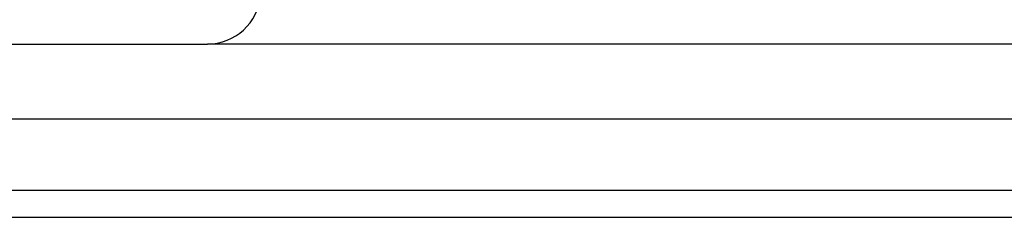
# Model space of a CAD drawing. Extents: x 990 to 4202, y -422 to 622.
# Tile 151 of 200: x 1596.255 to 1597.407, y -93.625 to -93.394. Entities that reach past the tile are written whole.
import ezdxf

# ---------------------------------------------------------------- set-up
doc = ezdxf.new("R2010")
doc.units = 0
doc.header["$MEASUREMENT"] = 0
doc.layers.add('SPILL-BUCKET', color=1, linetype='CONTINUOUS')

msp = doc.modelspace()

# ---------------------------------------------------------------- linework, layer by layer
at = {"layer": 'SPILL-BUCKET', "linetype": 'Continuous'}
for p, q in [((1594.78871, -93.42236), (1596.47462, -93.42236)), ((1596.4806, -93.42236), (1596.47462, -93.42236)), ((1596.49851, -93.42236), (1596.4806, -93.42236)), ((1596.52829, -93.42236), (1596.49851, -93.42236)), ((1596.56985, -93.42236), (1596.52829, -93.42236)), ((1596.62305, -93.42236), (1596.56985, -93.42236)), ((1596.68771, -93.42236), (1596.62305, -93.42236)), ((1596.76364, -93.42236), (1596.68771, -93.42236)), ((1596.85057, -93.42236), (1596.76364, -93.42236)), ((1596.94823, -93.42236), (1596.85057, -93.42236)), ((1597.05629, -93.42236), (1596.94823, -93.42236)), ((1597.17441, -93.42236), (1597.05629, -93.42236)), ((1597.3022, -93.42236), (1597.17441, -93.42236)), ((1597.43924, -93.42236), (1597.3022, -93.42236))]:
    msp.add_line(p, q, dxfattribs=at)
at = {"layer": 'SPILL-BUCKET', "color": 7, "linetype": 'Continuous'}
for p, q in [((1604.83573, -93.5103), (1595.7014, -93.5103)), ((1604.83364, -93.59412), (1595.88559, -93.59412)), ((1595.89626, -93.62535), (1604.83332, -93.62535))]:
    msp.add_line(p, q, dxfattribs=at)
at = {"layer": 'SPILL-BUCKET', "linetype": 'Continuous'}
msp.add_arc((1596.47462, -93.3599), 0.06246, 270, 355, dxfattribs=at)

doc.saveas('drawing.dxf')
